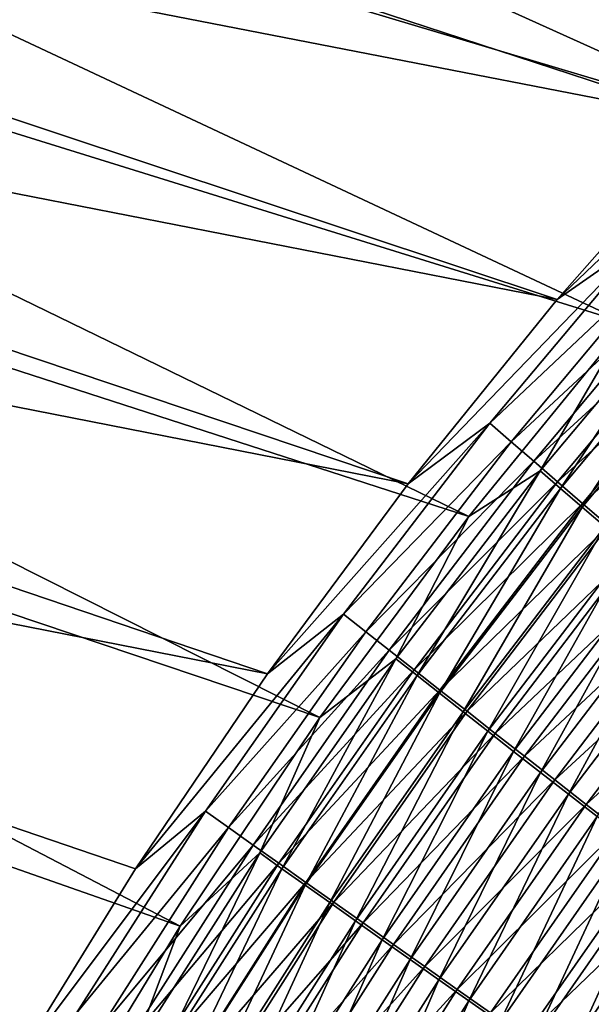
# Model space of a CAD drawing. Header units: metres. Extents: x -901 to 901, y -486 to 401.
# Tile 129 of 256: x -587 to -566, y 192 to 229. Entities that reach past the tile are written whole.
import ezdxf

# ---------------------------------------------------------------- set-up
doc = ezdxf.new("R2010")
doc.units = ezdxf.units.M

msp = doc.modelspace()

# ---------------------------------------------------------------- linework, layer by layer
at = {"layer": 'top0'}
for points in [[(-616.344482, 241.604431, -352.839783), (-558.261047, 224.243729, -457.917023), (-610.001038, 247.615311, -352.961884)], [(-558.261047, 224.243729, -457.917023), (-551.740967, 230.867828, -457.371307), (-610.001038, 247.615311, -352.961884)], [(-561.175171, 224.8871, -459.318604), (-624.229126, 237.166763, -354.149658), (-618.157654, 243.547409, -354.236298)], [(-554.930054, 231.374649, -458.79007), (-561.175171, 224.8871, -459.318604), (-618.157654, 243.547409, -354.236298)], [(-622.371643, 235.276306, -352.7258), (-564.501892, 217.276764, -458.381592), (-616.344482, 241.604431, -352.839783)], [(-564.501892, 217.276764, -458.381592), (-558.261047, 224.243729, -457.917023), (-616.344482, 241.604431, -352.839783)], [(-567.105591, 218.163849, -459.771088), (-629.976257, 230.490799, -354.0672), (-624.229126, 237.166763, -354.149658)], [(-561.175171, 224.8871, -459.318604), (-567.105591, 218.163849, -459.771088), (-624.229126, 237.166763, -354.149658)], [(-628.069763, 228.649979, -352.620087), (-570.442139, 209.985504, -458.767334), (-622.371643, 235.276306, -352.7258)], [(-570.442139, 209.985504, -458.767334), (-564.501892, 217.276764, -458.381592), (-622.371643, 235.276306, -352.7258)], [(-572.719849, 211.218231, -460.15274), (-635.385437, 223.535355, -353.989258), (-629.976257, 230.490799, -354.0672)], [(-567.105591, 218.163849, -459.771088), (-572.719849, 211.218231, -460.15274), (-629.976257, 230.490799, -354.0672)], [(-633.42749, 221.745956, -352.522919), (-576.048462, 202.409668, -459.076599), (-628.069763, 228.649979, -352.620087)], [(-576.048462, 202.409668, -459.076599), (-570.442139, 209.985504, -458.767334), (-628.069763, 228.649979, -352.620087)], [(-567.105591, 218.163849, -459.771088), (-557.646545, 227.189819, -460.952942), (-563.798828, 220.474014, -461.421631)], [(-567.105591, 218.163849, -459.771088), (-561.175171, 224.8871, -459.318604), (-557.646545, 227.189819, -460.952942)], [(-578.015686, 204.063461, -460.466644), (-640.444031, 216.316925, -353.916138), (-635.385437, 223.535355, -353.989258)], [(-572.719849, 211.218231, -460.15274), (-578.015686, 204.063461, -460.466644), (-635.385437, 223.535355, -353.989258)], [(-638.433411, 214.584793, -352.434479), (-581.316467, 194.55632, -459.313812), (-633.42749, 221.745956, -352.522919)], [(-581.316467, 194.55632, -459.313812), (-576.048462, 202.409668, -459.076599), (-633.42749, 221.745956, -352.522919)], [(-572.719849, 211.218231, -460.15274), (-563.798828, 220.474014, -461.421631), (-569.640442, 213.509354, -461.820343)], [(-572.719849, 211.218231, -460.15274), (-567.105591, 218.163849, -459.771088), (-563.798828, 220.474014, -461.421631)], [(-569.640442, 213.509354, -461.820343), (-563.798828, 220.474014, -461.421631), (-563.034729, 219.73848, -463.231506)], [(-569.640442, 213.509354, -461.820343), (-563.034729, 219.73848, -463.231506), (-568.836304, 212.808655, -463.606476)], [(-568.836304, 212.808655, -463.606476), (-563.034729, 219.73848, -463.231506), (-562.225891, 218.961609, -465.00647)], [(-568.836304, 212.808655, -463.606476), (-562.225891, 218.961609, -465.00647), (-567.98645, 212.069595, -465.357758)], [(-567.98645, 212.069595, -465.357758), (-562.225891, 218.961609, -465.00647), (-561.373352, 218.14444, -466.744202)], [(-561.986145, 218.578186, -459.956726), (-564.501892, 217.276764, -458.381592), (-567.744629, 211.716232, -460.332214)], [(-567.744629, 211.716232, -460.332214), (-566.978333, 211.049667, -462.032501), (-561.986145, 218.578186, -459.956726)], [(-566.978333, 211.049667, -462.032501), (-561.257874, 217.878433, -461.679565), (-561.986145, 218.578186, -459.956726)], [(-567.98645, 212.069595, -465.357758), (-561.373352, 218.14444, -466.744202), (-567.092163, 211.293182, -467.072021)], [(-567.092163, 211.293182, -467.072021), (-561.373352, 218.14444, -466.744202), (-560.478271, 217.288071, -468.442413)], [(-566.978333, 211.049667, -462.032501), (-566.168518, 210.346619, -463.699646), (-561.257874, 217.878433, -461.679565)], [(-566.168518, 210.346619, -463.699646), (-560.487, 217.139359, -463.369141), (-561.257874, 217.878433, -461.679565)], [(-564.501892, 217.276764, -458.381592), (-570.442139, 209.985504, -458.767334), (-567.744629, 211.716232, -460.332214)], [(-567.092163, 211.293182, -467.072021), (-560.478271, 217.288071, -468.442413), (-566.154419, 210.480423, -468.746948)], [(-566.168518, 210.346619, -463.699646), (-565.316284, 209.608047, -465.331482), (-560.487, 217.139359, -463.369141)], [(-566.154419, 210.480423, -468.746948), (-560.478271, 217.288071, -468.442413), (-559.541809, 216.39357, -470.098755)], [(-566.154419, 210.480423, -468.746948), (-559.541809, 216.39357, -470.098755), (-565.1745, 209.632309, -470.380341)], [(-578.015686, 204.063461, -460.466644), (-582.990479, 196.712646, -460.715668), (-640.444031, 216.316925, -353.916138)], [(-582.990479, 196.712646, -460.715668), (-587.641418, 189.177658, -460.902557), (-640.444031, 216.316925, -353.916138)], [(-643.076172, 207.186996, -352.35495), (-586.208801, 186.48674, -459.482391), (-638.433411, 214.584793, -352.434479)], [(-586.208801, 186.48674, -459.482391), (-581.316467, 194.55632, -459.313812), (-638.433411, 214.584793, -352.434479)], [(-578.015686, 204.063461, -460.466644), (-569.640442, 213.509354, -461.820343), (-575.16333, 206.310745, -462.152283)], [(-578.015686, 204.063461, -460.466644), (-572.719849, 211.218231, -460.15274), (-569.640442, 213.509354, -461.820343)], [(-575.16333, 206.310745, -462.152283), (-569.640442, 213.509354, -461.820343), (-568.836304, 212.808655, -463.606476)], [(-575.16333, 206.310745, -462.152283), (-568.836304, 212.808655, -463.606476), (-574.32196, 205.647263, -463.918304)], [(-574.32196, 205.647263, -463.918304), (-568.836304, 212.808655, -463.606476), (-567.98645, 212.069595, -465.357758)], [(-574.32196, 205.647263, -463.918304), (-567.98645, 212.069595, -465.357758), (-573.434021, 204.948273, -465.649628)], [(-573.434021, 204.948273, -465.649628), (-567.98645, 212.069595, -465.357758), (-567.092163, 211.293182, -467.072021)], [(-567.744629, 211.716232, -460.332214), (-570.442139, 209.985504, -458.767334), (-573.188477, 204.622864, -460.64447)], [(-573.188477, 204.622864, -460.64447), (-572.38678, 203.991745, -462.325714), (-567.744629, 211.716232, -460.332214)], [(-572.38678, 203.991745, -462.325714), (-566.978333, 211.049667, -462.032501), (-567.744629, 211.716232, -460.332214)], [(-573.434021, 204.948273, -465.649628), (-567.092163, 211.293182, -467.072021), (-572.500732, 204.214706, -467.343994)], [(-572.500732, 204.214706, -467.343994), (-567.092163, 211.293182, -467.072021), (-566.154419, 210.480423, -468.746948)], [(-572.38678, 203.991745, -462.325714), (-571.540771, 203.326843, -463.973877), (-566.978333, 211.049667, -462.032501)], [(-571.540771, 203.326843, -463.973877), (-566.168518, 210.346619, -463.699646), (-566.978333, 211.049667, -462.032501)], [(-572.500732, 204.214706, -467.343994), (-566.154419, 210.480423, -468.746948), (-571.523193, 203.447495, -468.999298)], [(-571.523193, 203.447495, -468.999298), (-566.154419, 210.480423, -468.746948), (-565.1745, 209.632309, -470.380341)], [(-571.540771, 203.326843, -463.973877), (-570.65155, 202.629074, -465.586884), (-566.168518, 210.346619, -463.699646)], [(-570.65155, 202.629074, -465.586884), (-565.316284, 209.608047, -465.331482), (-566.168518, 210.346619, -463.699646)], [(-570.442139, 209.985504, -458.767334), (-576.048462, 202.409668, -459.076599), (-573.188477, 204.622864, -460.64447)], [(-571.523193, 203.447495, -468.999298), (-565.1745, 209.632309, -470.380341), (-570.502747, 202.647583, -470.613281)], [(-570.65155, 202.629074, -465.586884), (-569.720276, 201.899307, -467.162689), (-565.316284, 209.608047, -465.331482)], [(-570.502747, 202.647583, -470.613281), (-565.1745, 209.632309, -470.380341), (-564.153503, 208.749847, -471.96994)], [(-569.720276, 201.899307, -467.162689), (-564.422791, 208.83493, -466.925934), (-565.316284, 209.608047, -465.331482)], [(-570.502747, 202.647583, -470.613281), (-564.153503, 208.749847, -471.96994), (-569.440369, 201.815887, -472.183777)], [(-569.720276, 201.899307, -467.162689), (-568.747986, 201.138443, -468.699158), (-564.422791, 208.83493, -466.925934)], [(-569.440369, 201.815887, -472.183777), (-564.153503, 208.749847, -471.96994), (-563.092651, 207.834045, -473.513489)], [(-568.747986, 201.138443, -468.699158), (-563.489075, 208.028183, -468.480804), (-564.422791, 208.83493, -466.925934)], [(-569.440369, 201.815887, -472.183777), (-563.092651, 207.834045, -473.513489), (-568.337463, 200.953354, -473.708588)], [(-568.747986, 201.138443, -468.699158), (-567.735901, 200.347351, -470.194214), (-563.489075, 208.028183, -468.480804)], [(-568.337463, 200.953354, -473.708588), (-563.092651, 207.834045, -473.513489), (-561.992981, 206.885925, -475.008911)], [(-567.735901, 200.347351, -470.194214), (-562.516235, 207.188766, -469.993958), (-563.489075, 208.028183, -468.480804)], [(-590.741699, 178.180908, -459.588043), (-586.208801, 186.48674, -459.482391), (-643.076172, 207.186996, -352.35495)], [(-567.735901, 200.347351, -470.194214), (-566.685059, 199.526932, -471.645813), (-562.516235, 207.188766, -469.993958)], [(-566.685059, 199.526932, -471.645813), (-561.505432, 206.317657, -471.463318), (-562.516235, 207.188766, -469.993958)], [(-568.337463, 200.953354, -473.708588), (-561.992981, 206.885925, -475.008911), (-567.195068, 200.060928, -475.18573)], [(-567.195068, 200.060928, -475.18573), (-561.992981, 206.885925, -475.008911), (-560.855957, 205.906601, -476.454681)], [(-566.685059, 199.526932, -471.645813), (-565.596741, 198.678101, -473.051971), (-561.505432, 206.317657, -471.463318)], [(-582.990479, 196.712646, -460.715668), (-575.16333, 206.310745, -462.152283), (-580.361511, 198.890259, -462.41922)], [(-582.990479, 196.712646, -460.715668), (-578.015686, 204.063461, -460.466644), (-575.16333, 206.310745, -462.152283)], [(-580.361511, 198.890259, -462.41922), (-575.16333, 206.310745, -462.152283), (-574.32196, 205.647263, -463.918304)], [(-580.361511, 198.890259, -462.41922), (-574.32196, 205.647263, -463.918304), (-579.485779, 198.266205, -464.168762)], [(-579.485779, 198.266205, -464.168762), (-574.32196, 205.647263, -463.918304), (-573.434021, 204.948273, -465.649628)], [(-567.195068, 200.060928, -475.18573), (-560.855957, 205.906601, -476.454681), (-566.014648, 199.139664, -476.613647)], [(-566.014648, 199.139664, -476.613647), (-560.855957, 205.906601, -476.454681), (-559.682861, 204.897232, -477.849457)], [(-579.485779, 198.266205, -464.168762), (-573.434021, 204.948273, -465.649628), (-578.562622, 197.609375, -465.883636)], [(-578.562622, 197.609375, -465.883636), (-573.434021, 204.948273, -465.649628), (-572.500732, 204.214706, -467.343994)], [(-559.682861, 204.897232, -477.849457), (-564.797485, 198.190628, -477.991089), (-566.014648, 199.139664, -476.613647)], [(-573.188477, 204.622864, -460.64447), (-576.048462, 202.409668, -459.076599), (-578.311768, 197.310059, -460.895203)], [(-578.311768, 197.310059, -460.895203), (-577.477478, 196.716476, -462.560791), (-573.188477, 204.622864, -460.64447)], [(-577.477478, 196.716476, -462.560791), (-572.38678, 203.991745, -462.325714), (-573.188477, 204.622864, -460.64447)], [(-578.562622, 197.609375, -465.883636), (-572.500732, 204.214706, -467.343994), (-577.593201, 196.920624, -467.561707)], [(-577.593201, 196.920624, -467.561707), (-572.500732, 204.214706, -467.343994), (-571.523193, 203.447495, -468.999298)], [(-577.477478, 196.716476, -462.560791), (-576.598022, 196.091705, -464.19339), (-572.38678, 203.991745, -462.325714)], [(-576.598022, 196.091705, -464.19339), (-571.540771, 203.326843, -463.973877), (-572.38678, 203.991745, -462.325714)], [(-577.593201, 196.920624, -467.561707), (-571.523193, 203.447495, -468.999298), (-576.578735, 196.200806, -469.200836)], [(-576.578735, 196.200806, -469.200836), (-571.523193, 203.447495, -468.999298), (-570.502747, 202.647583, -470.613281)], [(-576.598022, 196.091705, -464.19339), (-575.674438, 195.436584, -465.790955), (-571.540771, 203.326843, -463.973877)], [(-575.674438, 195.436584, -465.790955), (-570.65155, 202.629074, -465.586884), (-571.540771, 203.326843, -463.973877)], [(-576.578735, 196.200806, -469.200836), (-570.502747, 202.647583, -470.613281), (-575.520508, 195.45079, -470.798889)], [(-575.674438, 195.436584, -465.790955), (-574.708069, 194.751923, -467.35144), (-570.65155, 202.629074, -465.586884)], [(-575.520508, 195.45079, -470.798889), (-570.502747, 202.647583, -470.613281), (-569.440369, 201.815887, -472.183777)], [(-574.708069, 194.751923, -467.35144), (-569.720276, 201.899307, -467.162689), (-570.65155, 202.629074, -465.586884)], [(-576.048462, 202.409668, -459.076599), (-581.316467, 194.55632, -459.313812), (-578.311768, 197.310059, -460.895203)], [(-574.708069, 194.751923, -467.35144), (-573.699951, 194.038544, -468.872803), (-569.720276, 201.899307, -467.162689)], [(-573.699951, 194.038544, -468.872803), (-568.747986, 201.138443, -468.699158), (-569.720276, 201.899307, -467.162689)], [(-575.520508, 195.45079, -470.798889), (-569.440369, 201.815887, -472.183777), (-574.419678, 194.671463, -472.353729)], [(-574.419678, 194.671463, -472.353729), (-569.440369, 201.815887, -472.183777), (-568.337463, 200.953354, -473.708588)], [(-573.699951, 194.038544, -468.872803), (-572.651306, 193.297287, -470.353027), (-568.747986, 201.138443, -468.699158)], [(-572.651306, 193.297287, -470.353027), (-567.735901, 200.347351, -470.194214), (-568.747986, 201.138443, -468.699158)], [(-574.419678, 194.671463, -472.353729), (-568.337463, 200.953354, -473.708588), (-573.277527, 193.863663, -473.86319)], [(-573.277527, 193.863663, -473.86319), (-568.337463, 200.953354, -473.708588), (-567.195068, 200.060928, -475.18573)], [(-573.277527, 193.863663, -473.86319), (-567.195068, 200.060928, -475.18573), (-572.095276, 193.028305, -475.325317)], [(-572.651306, 193.297287, -470.353027), (-571.563232, 192.528961, -471.790039), (-567.735901, 200.347351, -470.194214)], [(-572.095276, 193.028305, -475.325317), (-567.195068, 200.060928, -475.18573), (-566.014648, 199.139664, -476.613647)], [(-571.563232, 192.528961, -471.790039), (-566.685059, 199.526932, -471.645813), (-567.735901, 200.347351, -470.194214)], [(-571.563232, 192.528961, -471.790039), (-570.436951, 191.734406, -473.181976), (-566.685059, 199.526932, -471.645813)], [(-570.436951, 191.734406, -473.181976), (-565.596741, 198.678101, -473.051971), (-566.685059, 199.526932, -471.645813)], [(-566.014648, 199.139664, -476.613647), (-570.874207, 192.166321, -476.738617), (-572.095276, 193.028305, -475.325317)], [(-564.797485, 198.190628, -477.991089), (-570.874207, 192.166321, -476.738617), (-566.014648, 199.139664, -476.613647)], [(-587.641418, 189.177658, -460.902557), (-580.361511, 198.890259, -462.41922), (-585.229187, 191.259872, -462.622894)], [(-587.641418, 189.177658, -460.902557), (-582.990479, 196.712646, -460.715668), (-580.361511, 198.890259, -462.41922)], [(-585.229187, 191.259872, -462.622894), (-580.361511, 198.890259, -462.41922), (-579.485779, 198.266205, -464.168762)], [(-570.436951, 191.734406, -473.181976), (-569.273804, 190.914566, -474.527466), (-565.596741, 198.678101, -473.051971)], [(-569.273804, 190.914566, -474.527466), (-564.472168, 197.801834, -474.411346), (-565.596741, 198.678101, -473.051971)], [(-585.229187, 191.259872, -462.622894), (-579.485779, 198.266205, -464.168762), (-584.32196, 190.677292, -464.359436)], [(-584.32196, 190.677292, -464.359436), (-579.485779, 198.266205, -464.168762), (-578.562622, 197.609375, -465.883636)], [(-570.874207, 192.166321, -476.738617), (-564.797485, 198.190628, -477.991089), (-569.615845, 191.278717, -478.101837)], [(-569.615845, 191.278717, -478.101837), (-564.797485, 198.190628, -477.991089), (-563.544983, 197.214859, -479.316711)], [(-569.273804, 190.914566, -474.527466), (-568.075073, 190.070343, -475.825287), (-564.472168, 197.801834, -474.411346)], [(-568.075073, 190.070343, -475.825287), (-563.312561, 196.899155, -475.722626), (-564.472168, 197.801834, -474.411346)], [(-584.32196, 190.677292, -464.359436), (-578.562622, 197.609375, -465.883636), (-583.366394, 190.06456, -466.061371)], [(-583.366394, 190.06456, -466.061371), (-578.562622, 197.609375, -465.883636), (-577.593201, 196.920624, -467.561707)], [(-578.311768, 197.310059, -460.895203), (-581.316467, 194.55632, -459.313812), (-583.108826, 189.789734, -461.086029)], [(-583.108826, 189.789734, -461.086029), (-582.244568, 189.235626, -462.739319), (-578.311768, 197.310059, -460.895203)], [(-582.244568, 189.235626, -462.739319), (-577.477478, 196.716476, -462.560791), (-578.311768, 197.310059, -460.895203)], [(-569.615845, 191.278717, -478.101837), (-563.544983, 197.214859, -479.316711), (-568.321533, 190.366486, -479.413696)], [(-568.321533, 190.366486, -479.413696), (-563.544983, 197.214859, -479.316711), (-562.258545, 196.213455, -480.589172)], [(-583.366394, 190.06456, -466.061371), (-577.593201, 196.920624, -467.561707), (-582.363708, 189.42244, -467.726624)], [(-582.363708, 189.42244, -467.726624), (-577.593201, 196.920624, -467.561707), (-576.578735, 196.200806, -469.200836)], [(-582.244568, 189.235626, -462.739319), (-581.33429, 188.652817, -464.35965), (-577.477478, 196.716476, -462.560791)], [(-581.33429, 188.652817, -464.35965), (-576.598022, 196.091705, -464.19339), (-577.477478, 196.716476, -462.560791)], [(-568.075073, 190.070343, -475.825287), (-566.842102, 189.202682, -477.074158), (-563.312561, 196.899155, -475.722626)], [(-563.312561, 196.899155, -475.722626), (-566.842102, 189.202682, -477.074158), (-562.119385, 195.971069, -476.984558)], [(-582.363708, 189.42244, -467.726624), (-576.578735, 196.200806, -469.200836), (-581.315186, 188.75174, -469.353027)], [(-581.33429, 188.652817, -464.35965), (-580.379211, 188.042068, -465.945038), (-576.598022, 196.091705, -464.19339)], [(-581.315186, 188.75174, -469.353027), (-576.578735, 196.200806, -469.200836), (-575.520508, 195.45079, -470.798889)], [(-580.379211, 188.042068, -465.945038), (-575.674438, 195.436584, -465.790955), (-576.598022, 196.091705, -464.19339)], [(-568.321533, 190.366486, -479.413696), (-562.258545, 196.213455, -480.589172), (-566.992615, 189.430573, -480.672852)], [(-566.992615, 189.430573, -480.672852), (-562.258545, 196.213455, -480.589172), (-560.939453, 195.187469, -481.807159)], [(-562.119385, 195.971069, -476.984558), (-566.842102, 189.202682, -477.074158), (-565.576172, 188.312531, -478.272888)], [(-581.315186, 188.75174, -469.353027), (-575.520508, 195.45079, -470.798889), (-580.222046, 188.053268, -470.938568)], [(-580.379211, 188.042068, -465.945038), (-579.380371, 187.404144, -467.4935), (-575.674438, 195.436584, -465.790955)], [(-580.222046, 188.053268, -470.938568), (-575.520508, 195.45079, -470.798889), (-574.419678, 194.671463, -472.353729)], [(-579.380371, 187.404144, -467.4935), (-574.708069, 194.751923, -467.35144), (-575.674438, 195.436584, -465.790955)], [(-560.939453, 195.187469, -481.807159), (-565.630554, 188.472015, -481.878052), (-566.992615, 189.430573, -480.672852)], [(-581.316467, 194.55632, -459.313812), (-586.208801, 186.48674, -459.482391), (-583.108826, 189.789734, -461.086029)], [(-580.222046, 188.053268, -470.938568), (-574.419678, 194.671463, -472.353729), (-579.085571, 187.32782, -472.481079)], [(-579.380371, 187.404144, -467.4935), (-578.339111, 186.739807, -469.002991), (-574.708069, 194.751923, -467.35144)], [(-579.085571, 187.32782, -472.481079), (-574.419678, 194.671463, -472.353729), (-573.277527, 193.863663, -473.86319)], [(-578.339111, 186.739807, -469.002991), (-573.699951, 194.038544, -468.872803), (-574.708069, 194.751923, -467.35144)], [(-579.085571, 187.32782, -472.481079), (-573.277527, 193.863663, -473.86319), (-577.906982, 186.576202, -473.978455)], [(-578.339111, 186.739807, -469.002991), (-577.256592, 186.04982, -470.471527), (-573.699951, 194.038544, -468.872803)], [(-577.906982, 186.576202, -473.978455), (-573.277527, 193.863663, -473.86319), (-572.095276, 193.028305, -475.325317)], [(-577.256592, 186.04982, -470.471527), (-572.651306, 193.297287, -470.353027), (-573.699951, 194.038544, -468.872803)], [(-572.095276, 193.028305, -475.325317), (-576.687561, 185.79921, -475.428772), (-577.906982, 186.576202, -473.978455)], [(-577.256592, 186.04982, -470.471527), (-576.133911, 185.33493, -471.897125), (-572.651306, 193.297287, -470.353027)], [(-570.874207, 192.166321, -476.738617), (-576.687561, 185.79921, -475.428772), (-572.095276, 193.028305, -475.325317)], [(-576.133911, 185.33493, -471.897125), (-571.563232, 192.528961, -471.790039), (-572.651306, 193.297287, -470.353027)], [(-576.133911, 185.33493, -471.897125), (-574.972412, 184.595932, -473.277863), (-571.563232, 192.528961, -471.790039)], [(-574.972412, 184.595932, -473.277863), (-570.436951, 191.734406, -473.181976), (-571.563232, 192.528961, -471.790039)], [(-576.687561, 185.79921, -475.428772), (-570.874207, 192.166321, -476.738617), (-575.428772, 184.997757, -476.830597)], [(-575.428772, 184.997757, -476.830597), (-570.874207, 192.166321, -476.738617), (-569.615845, 191.278717, -478.101837)], [(-574.972412, 184.595932, -473.277863), (-573.773315, 183.833664, -474.612457), (-570.436951, 191.734406, -473.181976)], [(-573.773315, 183.833664, -474.612457), (-569.273804, 190.914566, -474.527466), (-570.436951, 191.734406, -473.181976)]]:
    msp.add_3dface(points, dxfattribs=at)

doc.saveas('drawing.dxf')
